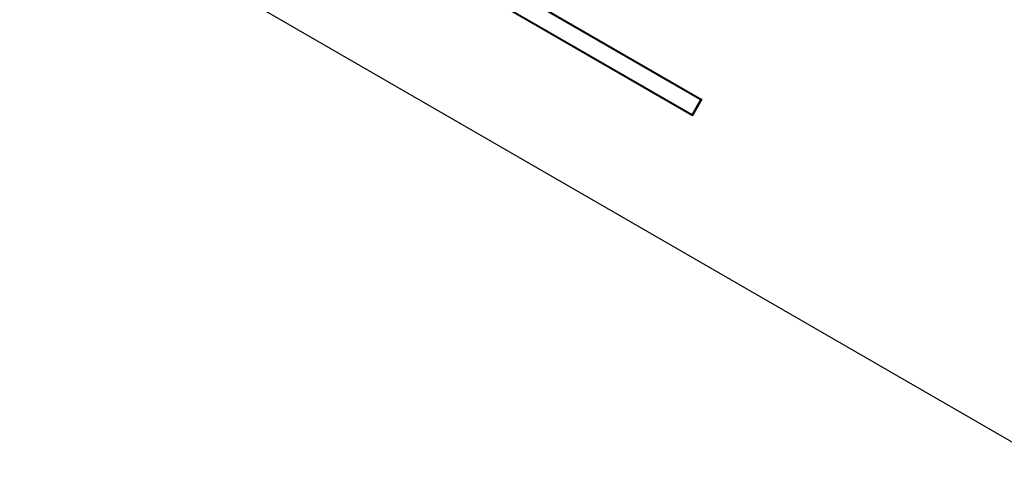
# Model space of a CAD drawing. Header units: millimetres. Extents: x 19 to 819, y 19 to 629.
# Tile 6 of 16: x 172.94 to 183.33, y 196.37 to 201.2. Entities that reach past the tile are written whole.
import ezdxf

# ---------------------------------------------------------------- set-up
doc = ezdxf.new("R2010")
doc.units = ezdxf.units.MM
doc.header["$LTSCALE"] = 3
doc.linetypes.add('SLD-Center', pattern=[19.05, 15.24, -1.27, 1.27, -1.27])
doc.linetypes.add('SLD-Solid', pattern=[0])
doc.layers.add('CENTER', color=40, linetype='SLD-Center')
doc.layers.add('DIMENSIONS', color=140, linetype='SLD-Solid', lineweight=25)
doc.styles.add('SLDTEXTSTYLE0', font='TXT', dxfattribs={"width": 0.7})
doc.dimstyles.new('SLDDIMSTYLE3', dxfattribs={"dimtxt": 6.474023, "dimasz": 9.906, "dimexe": 0, "dimexo": 0.0625, "dimgap": 1.618506, "dimtad": 0, "dimtih": 1, "dimtoh": 1, "dimrnd": 1e-09, "dimzin": 4, "dimdsep": 46, "dimtxsty": 'SLDTEXTSTYLE0', "dimsah": 1, "dimcen": 0, "dimadec": 0, "dimazin": 1, "dimtfac": 1, "dimtofl": 0, "dimtmove": 0, "dimatfit": 3, "dimfxl": 0, "dimfrac": 2, "dimtolj": 1, "dimtzin": 12, "dimarcsym": 0})

# ---------------------------------------------------------------- blocks, each defined once
blk = doc.blocks.new('_D_6')
at = {"layer": 'DIMENSIONS'}
for p, q in [((160.016, 192.162), (133.187, 162.273)), ((87.63, 171.675), (85.456, 171.675)), ((85.456, 171.675), (85.456, 161.385)), ((106.868, 171.675), (109.042, 171.675)), ((109.042, 171.675), (109.042, 161.385)), ((133.187, 162.273), (116.518, 162.273)), ((85.456, 161.385), (87.63, 161.385)), ((109.042, 161.385), (106.868, 161.385))]:
    blk.add_line(p, q, dxfattribs=at)
blk.add_solid([(160.016, 192.162), (152.265, 185.809), (154.533, 183.773)], dxfattribs=at)
at = {"layer": 'DIMENSIONS', "char_height": 6.35, "attachment_point": 1, "style": 'SLDTEXTSTYLE0'}
for s, insert in [('%%c', (82.743, 181.31)), ('70.0', (92.518, 181.31)), ('2.76', (87.63, 169.571)), ('B.C.', (88.306, 157.832))]:
    blk.add_mtext(s, dxfattribs=dict(at, insert=insert))

msp = doc.modelspace()

# ---------------------------------------------------------------- linework, layer by layer
for p, q in [((168.189984, 205.536691), (193.447665, 190.954162)), ((173.210605, 204.364214), (180.138808, 200.364214)), ((180.124542, 200.3601), (173.214176, 204.349802)), ((180.038808, 200.191009), (173.110605, 204.191009)), ((173.124482, 204.194447), (180.034848, 200.204746)), ((180.034848, 200.204746), (180.124542, 200.3601)), ((180.138808, 200.364214), (180.038808, 200.191009)), ((180.138808, 200.364214), (180.124542, 200.3601)), ((180.038808, 200.191009), (180.034848, 200.204746))]:
    msp.add_line(p, q)
msp.add_circle((183.395541, 218.20843), 50)
at = {"layer": 'CENTER', "linetype": 'SLD-Center'}
msp.add_circle((183.395541, 218.20843), 35, dxfattribs=at)

# ---------------------------------------------------------------- dimensions: what is measured, and where the dimension line sits
at = {"layer": 'DIMENSIONS'}
dim = msp.add_diameter_dim_2p(p1=(206.775009, 244.254552), p2=(160.016073, 192.162307), text='<>\\PB.C.', dimstyle='SLDDIMSTYLE3', dxfattribs=at)
dim.commit()
dim.dimension.update_dxf_attribs({"geometry": '_D_6', "text_midpoint": (97.249319, 165.618725), "dimtype": 163})

doc.saveas('drawing.dxf')
